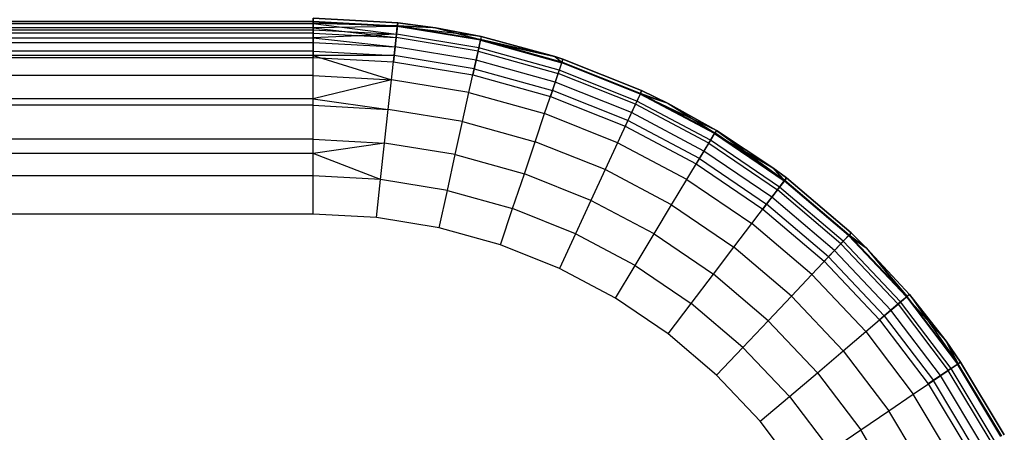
# Model space of a CAD drawing. Extents: x -263 to 235, y 0 to 1231.
# Tile 69 of 78: x 1 to 51, y 892 to 913. Entities that reach past the tile are written whole.
import ezdxf

# ---------------------------------------------------------------- set-up
doc = ezdxf.new("R2010")
doc.units = 0
doc.header["$LTSCALE"] = 25.4
doc.layers.get('0').update_dxf_attribs({"color": 13, "linetype": 'CONTINUOUS'})

# ---------------------------------------------------------------- blocks, each defined once
blk = doc.blocks.new('MONO-II-7705_STL_1')
at = {"color": 0}
for p, q in [((263.105, 943.454, 28.458), (293.105, 943.454, 28.458)), ((263.105, 943.454, 28.458), (293.105, 943.454, 28.458)), ((293.105, 943.415, 39.175), (263.105, 943.415, 39.175)), ((293.105, 943.415, 39.175), (263.105, 943.415, 39.175)), ((297.43, 943.372, 29.224), (293.105, 943.607, 29.224)), ((293.105, 943.607, 37.224), (297.43, 943.372, 37.224)), ((293.105, 943.415, 39.175), (293.105, 943.607, 37.224)), ((293.105, 943.607, 37.224), (297.43, 943.372, 37.224)), ((293.105, 943.415, 39.175), (293.105, 943.607, 37.224)), ((293.105, 943.607, 29.224), (293.105, 943.454, 28.458)), ((297.43, 943.372, 29.224), (293.105, 943.607, 29.224)), ((293.105, 943.607, 29.224), (293.105, 943.454, 28.458)), ((293.105, 943.454, 28.458), (293.105, 943.339, 28.224)), ((293.105, 943.454, 28.458), (293.105, 943.339, 28.224)), ((293.105, 943.454, 28.458), (297.413, 943.221, 28.458)), ((293.105, 943.454, 28.458), (297.413, 943.221, 28.458)), ((293.105, 943.117, 40.314), (293.105, 943.415, 39.175)), ((293.105, 943.415, 39.175), (297.409, 943.181, 39.175)), ((293.105, 943.415, 39.175), (297.409, 943.181, 39.175)), ((293.105, 943.117, 40.314), (293.105, 943.415, 39.175)), ((263.105, 943.339, 28.224), (293.105, 943.339, 28.224)), ((263.105, 943.339, 28.224), (293.105, 943.339, 28.224)), ((293.105, 943.117, 40.314), (263.105, 943.117, 40.314)), ((293.105, 943.117, 40.314), (263.105, 943.117, 40.314)), ((263.105, 943.021, 27.81), (293.105, 943.021, 27.81)), ((263.105, 943.021, 27.81), (293.105, 943.021, 27.81)), ((293.105, 943.339, 28.224), (293.105, 943.021, 27.81)), ((297.413, 943.221, 28.458), (293.105, 943.339, 28.224)), ((293.105, 943.339, 28.224), (293.105, 943.021, 27.81)), ((293.105, 943.339, 28.224), (297.367, 942.79, 27.81)), ((297.413, 943.221, 28.458), (293.105, 943.339, 28.224)), ((293.105, 943.339, 28.224), (297.367, 942.79, 27.81)), ((297.409, 943.181, 39.175), (293.105, 943.117, 40.314)), ((297.409, 943.181, 39.175), (293.105, 943.117, 40.314)), ((293.105, 942.845, 41.051), (293.105, 943.117, 40.314)), ((293.105, 943.117, 40.314), (297.348, 942.615, 41.051)), ((293.105, 943.117, 40.314), (297.348, 942.615, 41.051)), ((293.105, 942.845, 41.051), (293.105, 943.117, 40.314)), ((293.105, 943.021, 27.81), (293.105, 942.607, 27.492)), ((293.105, 943.021, 27.81), (293.105, 942.607, 27.492)), ((293.105, 943.021, 27.81), (297.367, 942.79, 27.81)), ((293.105, 943.021, 27.81), (297.367, 942.79, 27.81)), ((297.348, 942.615, 41.051), (297.409, 943.181, 39.175)), ((297.348, 942.615, 41.051), (297.409, 943.181, 39.175)), ((297.413, 943.221, 28.458), (297.367, 942.79, 27.81)), ((297.413, 943.221, 28.458), (297.367, 942.79, 27.81)), ((297.409, 943.181, 39.175), (297.43, 943.372, 37.224)), ((297.409, 943.181, 39.175), (297.43, 943.372, 37.224)), ((301.663, 942.484, 39.175), (297.409, 943.181, 39.175)), ((301.704, 942.672, 37.224), (297.409, 943.181, 39.175)), ((301.663, 942.484, 39.175), (297.409, 943.181, 39.175)), ((301.704, 942.672, 37.224), (297.409, 943.181, 39.175)), ((299.362, 943.114, 37.224), (297.409, 943.181, 39.175)), ((299.362, 943.114, 37.224), (297.409, 943.181, 39.175)), ((297.43, 943.372, 29.224), (297.413, 943.221, 28.458)), ((297.43, 943.372, 29.224), (297.413, 943.221, 28.458)), ((299.362, 943.114, 29.224), (297.413, 943.221, 28.458)), ((299.362, 943.114, 29.224), (297.413, 943.221, 28.458)), ((301.671, 942.523, 28.458), (297.413, 943.221, 28.458)), ((301.671, 942.523, 28.458), (297.413, 943.221, 28.458)), ((299.362, 943.114, 29.224), (297.43, 943.372, 29.224)), ((297.43, 943.372, 29.224), (297.43, 943.372, 37.224)), ((297.43, 943.372, 37.224), (299.362, 943.114, 37.224)), ((297.43, 943.372, 29.224), (297.43, 943.372, 37.224)), ((297.43, 943.372, 37.224), (299.362, 943.114, 37.224)), ((299.362, 943.114, 29.224), (297.43, 943.372, 29.224)), ((301.704, 942.672, 29.224), (299.362, 943.114, 29.224)), ((299.362, 943.114, 29.224), (299.362, 943.114, 37.224)), ((299.362, 943.114, 37.224), (301.704, 942.672, 37.224)), ((299.362, 943.114, 29.224), (299.362, 943.114, 37.224)), ((299.362, 943.114, 37.224), (301.704, 942.672, 37.224)), ((299.362, 943.114, 29.224), (301.671, 942.523, 28.458)), ((301.704, 942.672, 29.224), (299.362, 943.114, 29.224)), ((299.362, 943.114, 29.224), (301.671, 942.523, 28.458)), ((293.105, 942.845, 41.051), (263.105, 942.845, 41.051)), ((293.105, 942.845, 41.051), (263.105, 942.845, 41.051)), ((263.105, 942.607, 27.492), (293.105, 942.607, 27.492)), ((263.105, 942.607, 27.492), (293.105, 942.607, 27.492)), ((293.105, 941.921, 42.779), (293.105, 942.845, 41.051)), ((293.105, 942.845, 41.051), (297.348, 942.615, 41.051)), ((293.105, 942.845, 41.051), (297.348, 942.615, 41.051)), ((293.105, 941.921, 42.779), (293.105, 942.845, 41.051)), ((297.367, 942.79, 27.81), (293.105, 942.607, 27.492)), ((297.367, 942.79, 27.81), (293.105, 942.607, 27.492)), ((293.105, 942.607, 27.492), (293.105, 942.372, 27.376)), ((293.105, 942.607, 27.492), (293.105, 942.372, 27.376)), ((293.105, 942.607, 27.492), (297.296, 942.145, 27.376)), ((293.105, 942.607, 27.492), (297.296, 942.145, 27.376)), ((297.248, 941.697, 42.779), (297.348, 942.615, 41.051)), ((297.248, 941.697, 42.779), (297.348, 942.615, 41.051)), ((297.367, 942.79, 27.81), (297.296, 942.145, 27.376)), ((297.367, 942.79, 27.81), (297.296, 942.145, 27.376)), ((301.54, 941.928, 41.051), (297.348, 942.615, 41.051)), ((301.54, 941.928, 41.051), (297.348, 942.615, 41.051)), ((301.578, 942.099, 27.81), (297.367, 942.79, 27.81)), ((301.578, 942.099, 27.81), (297.367, 942.79, 27.81)), ((301.54, 941.928, 41.051), (301.663, 942.484, 39.175)), ((301.54, 941.928, 41.051), (301.663, 942.484, 39.175)), ((301.671, 942.523, 28.458), (301.578, 942.099, 27.81)), ((301.671, 942.523, 28.458), (301.578, 942.099, 27.81)), ((301.704, 942.672, 37.224), (301.663, 942.484, 39.175)), ((301.704, 942.672, 37.224), (301.663, 942.484, 39.175)), ((301.663, 942.484, 39.175), (305.466, 941.649, 37.224)), ((301.663, 942.484, 39.175), (305.466, 941.649, 37.224)), ((301.663, 942.484, 39.175), (305.816, 941.331, 39.175)), ((301.663, 942.484, 39.175), (305.816, 941.331, 39.175)), ((301.704, 942.672, 29.224), (301.671, 942.523, 28.458)), ((301.704, 942.672, 29.224), (301.671, 942.523, 28.458)), ((305.466, 941.649, 29.224), (301.671, 942.523, 28.458)), ((305.466, 941.649, 29.224), (301.671, 942.523, 28.458)), ((305.829, 941.369, 28.458), (301.671, 942.523, 28.458)), ((305.829, 941.369, 28.458), (301.671, 942.523, 28.458)), ((305.466, 941.649, 29.224), (301.704, 942.672, 29.224)), ((301.704, 942.672, 29.224), (301.704, 942.672, 37.224)), ((301.704, 942.672, 37.224), (305.466, 941.649, 37.224)), ((301.704, 942.672, 29.224), (301.704, 942.672, 37.224)), ((301.704, 942.672, 37.224), (305.466, 941.649, 37.224)), ((305.466, 941.649, 29.224), (301.704, 942.672, 29.224)), ((263.105, 942.372, 27.376), (293.105, 942.372, 27.376)), ((263.105, 942.372, 27.376), (293.105, 942.372, 27.376)), ((293.105, 941.921, 42.779), (263.105, 941.921, 42.779)), ((293.105, 941.921, 42.779), (263.105, 941.921, 42.779)), ((293.105, 942.372, 27.376), (293.105, 941.607, 27.224)), ((293.105, 942.372, 27.376), (297.296, 942.145, 27.376)), ((293.105, 942.372, 27.376), (293.105, 941.607, 27.224)), ((293.105, 942.372, 27.376), (297.296, 942.145, 27.376)), ((293.105, 941.697, 43.102), (293.105, 941.921, 42.779)), ((293.105, 941.921, 42.779), (297.248, 941.697, 42.779)), ((293.105, 941.921, 42.779), (297.248, 941.697, 42.779)), ((293.105, 941.697, 43.102), (293.105, 941.921, 42.779)), ((297.296, 942.145, 27.376), (297.214, 941.384, 27.224)), ((297.296, 942.145, 27.376), (297.214, 941.384, 27.224)), ((301.439, 941.466, 27.376), (297.296, 942.145, 27.376)), ((301.439, 941.466, 27.376), (297.296, 942.145, 27.376)), ((301.342, 941.026, 42.779), (301.54, 941.928, 41.051)), ((301.342, 941.026, 42.779), (301.54, 941.928, 41.051)), ((301.578, 942.099, 27.81), (301.439, 941.466, 27.376)), ((301.578, 942.099, 27.81), (301.439, 941.466, 27.376)), ((301.54, 941.928, 41.051), (305.634, 940.791, 41.051)), ((301.54, 941.928, 41.051), (305.634, 940.791, 41.051)), ((305.69, 940.958, 27.81), (301.578, 942.099, 27.81)), ((305.69, 940.958, 27.81), (301.578, 942.099, 27.81)), ((293.105, 941.697, 43.102), (263.105, 941.697, 43.102)), ((293.105, 941.697, 43.102), (263.105, 941.697, 43.102)), ((263.105, 941.607, 27.224), (293.105, 941.607, 27.224)), ((263.105, 941.607, 27.224), (293.105, 941.607, 27.224)), ((293.105, 940.678, 44.295), (293.105, 941.697, 43.102)), ((297.248, 941.697, 42.779), (293.105, 941.697, 43.102)), ((293.105, 941.697, 43.102), (297.113, 940.46, 44.295)), ((293.105, 941.697, 43.102), (297.113, 940.46, 44.295)), ((293.105, 940.678, 44.295), (293.105, 941.697, 43.102)), ((297.248, 941.697, 42.779), (293.105, 941.697, 43.102)), ((293.105, 941.607, 27.224), (297.214, 941.384, 27.224)), ((293.105, 941.607, 27.224), (297.214, 941.384, 27.224)), ((297.113, 940.46, 44.295), (297.248, 941.697, 42.779)), ((297.113, 940.46, 44.295), (297.248, 941.697, 42.779)), ((297.214, 941.384, 27.224), (301.274, 940.718, 27.224)), ((297.214, 941.384, 27.224), (301.274, 940.718, 27.224)), ((301.342, 941.026, 42.779), (297.248, 941.697, 42.779)), ((301.342, 941.026, 42.779), (297.248, 941.697, 42.779)), ((301.439, 941.466, 27.376), (301.274, 940.718, 27.224)), ((301.439, 941.466, 27.376), (301.274, 940.718, 27.224)), ((305.483, 940.343, 27.376), (301.439, 941.466, 27.376)), ((305.483, 940.343, 27.376), (301.439, 941.466, 27.376)), ((305.877, 941.513, 29.224), (305.466, 941.649, 29.224)), ((305.466, 941.649, 29.224), (305.466, 941.649, 37.224)), ((305.466, 941.649, 37.224), (305.877, 941.513, 37.224)), ((305.466, 941.649, 29.224), (305.466, 941.649, 37.224)), ((305.466, 941.649, 37.224), (305.877, 941.513, 37.224)), ((305.466, 941.649, 37.224), (305.816, 941.331, 39.175)), ((305.466, 941.649, 37.224), (305.816, 941.331, 39.175)), ((305.466, 941.649, 29.224), (305.829, 941.369, 28.458)), ((305.877, 941.513, 29.224), (305.466, 941.649, 29.224)), ((305.466, 941.649, 29.224), (305.829, 941.369, 28.458)), ((305.829, 941.369, 28.458), (305.69, 940.958, 27.81)), ((305.829, 941.369, 28.458), (305.69, 940.958, 27.81)), ((305.816, 941.331, 39.175), (305.877, 941.513, 37.224)), ((305.816, 941.331, 39.175), (305.877, 941.513, 37.224)), ((305.877, 941.513, 29.224), (305.829, 941.369, 28.458)), ((305.877, 941.513, 29.224), (305.829, 941.369, 28.458)), ((309.837, 939.772, 28.458), (305.829, 941.369, 28.458)), ((309.837, 939.772, 28.458), (305.829, 941.369, 28.458)), ((309.901, 939.91, 29.224), (305.877, 941.513, 29.224)), ((305.877, 941.513, 29.224), (305.877, 941.513, 37.224)), ((305.877, 941.513, 37.224), (309.901, 939.91, 37.224)), ((305.877, 941.513, 29.224), (305.877, 941.513, 37.224)), ((305.877, 941.513, 37.224), (309.901, 939.91, 37.224)), ((309.901, 939.91, 29.224), (305.877, 941.513, 29.224)), ((301.074, 939.811, 44.295), (301.342, 941.026, 42.779)), ((301.074, 939.811, 44.295), (301.342, 941.026, 42.779)), ((301.342, 941.026, 42.779), (305.339, 939.916, 42.779)), ((301.342, 941.026, 42.779), (305.339, 939.916, 42.779)), ((305.69, 940.958, 27.81), (305.483, 940.343, 27.376)), ((305.69, 940.958, 27.81), (305.483, 940.343, 27.376)), ((305.634, 940.791, 41.051), (305.816, 941.331, 39.175)), ((305.634, 940.791, 41.051), (305.816, 941.331, 39.175)), ((309.655, 939.378, 27.81), (305.69, 940.958, 27.81)), ((309.655, 939.378, 27.81), (305.69, 940.958, 27.81)), ((309.82, 939.735, 39.175), (305.816, 941.331, 39.175)), ((309.82, 939.735, 39.175), (305.816, 941.331, 39.175)), ((293.105, 940.678, 44.295), (263.105, 940.678, 44.295)), ((293.105, 940.678, 44.295), (263.105, 940.678, 44.295)), ((293.105, 939.485, 45.314), (293.105, 940.678, 44.295)), ((293.105, 940.678, 44.295), (297.113, 940.46, 44.295)), ((293.105, 940.678, 44.295), (297.113, 940.46, 44.295)), ((293.105, 939.485, 45.314), (293.105, 940.678, 44.295)), ((297.113, 940.46, 44.295), (293.105, 939.485, 45.314)), ((297.113, 940.46, 44.295), (293.105, 939.485, 45.314)), ((296.949, 938.954, 45.538), (297.113, 940.46, 44.295)), ((296.949, 938.954, 45.538), (297.113, 940.46, 44.295)), ((301.074, 939.811, 44.295), (297.113, 940.46, 44.295)), ((301.074, 939.811, 44.295), (297.113, 940.46, 44.295)), ((301.274, 940.718, 27.224), (305.239, 939.617, 27.224)), ((301.274, 940.718, 27.224), (305.239, 939.617, 27.224)), ((305.339, 939.916, 42.779), (305.634, 940.791, 41.051)), ((305.339, 939.916, 42.779), (305.634, 940.791, 41.051)), ((309.581, 939.219, 41.051), (305.634, 940.791, 41.051)), ((309.581, 939.219, 41.051), (305.634, 940.791, 41.051)), ((304.942, 938.737, 44.295), (305.339, 939.916, 42.779)), ((304.942, 938.737, 44.295), (305.339, 939.916, 42.779)), ((305.483, 940.343, 27.376), (305.239, 939.617, 27.224)), ((305.483, 940.343, 27.376), (305.239, 939.617, 27.224)), ((309.193, 938.38, 42.779), (305.339, 939.916, 42.779)), ((309.193, 938.38, 42.779), (305.339, 939.916, 42.779)), ((309.382, 938.789, 27.376), (305.483, 940.343, 27.376)), ((309.382, 938.789, 27.376), (305.483, 940.343, 27.376)), ((309.82, 939.735, 39.175), (309.901, 939.91, 37.224)), ((309.82, 939.735, 39.175), (309.901, 939.91, 37.224)), ((309.901, 939.91, 29.224), (309.837, 939.772, 28.458)), ((309.901, 939.91, 29.224), (309.837, 939.772, 28.458)), ((311.265, 939.247, 29.224), (309.901, 939.91, 29.224)), ((309.901, 939.91, 29.224), (309.901, 939.91, 37.224)), ((309.901, 939.91, 37.224), (311.265, 939.247, 37.224)), ((309.901, 939.91, 29.224), (309.901, 939.91, 37.224)), ((309.901, 939.91, 37.224), (311.265, 939.247, 37.224)), ((311.265, 939.247, 29.224), (309.901, 939.91, 29.224)), ((293.105, 939.485, 45.314), (263.105, 939.485, 45.314)), ((293.105, 939.485, 45.314), (263.105, 939.485, 45.314)), ((293.105, 939.162, 45.538), (293.105, 939.485, 45.314)), ((293.105, 939.485, 45.314), (296.949, 938.954, 45.538)), ((293.105, 939.485, 45.314), (296.949, 938.954, 45.538)), ((293.105, 939.162, 45.538), (293.105, 939.485, 45.314)), ((300.749, 938.331, 45.538), (301.074, 939.811, 44.295)), ((300.749, 938.331, 45.538), (301.074, 939.811, 44.295)), ((301.074, 939.811, 44.295), (304.942, 938.737, 44.295)), ((301.074, 939.811, 44.295), (304.942, 938.737, 44.295)), ((305.239, 939.617, 27.224), (309.061, 938.095, 27.224)), ((305.239, 939.617, 27.224), (309.061, 938.095, 27.224)), ((309.655, 939.378, 27.81), (309.382, 938.789, 27.376)), ((309.655, 939.378, 27.81), (309.382, 938.789, 27.376)), ((309.82, 939.735, 39.175), (309.581, 939.219, 41.051)), ((309.82, 939.735, 39.175), (309.581, 939.219, 41.051)), ((309.837, 939.772, 28.458), (309.655, 939.378, 27.81)), ((309.837, 939.772, 28.458), (309.655, 939.378, 27.81)), ((313.425, 937.379, 27.81), (309.655, 939.378, 27.81)), ((313.425, 937.379, 27.81), (309.655, 939.378, 27.81)), ((313.628, 937.716, 39.175), (309.82, 939.735, 39.175)), ((313.727, 937.881, 37.224), (309.82, 939.735, 39.175)), ((313.628, 937.716, 39.175), (309.82, 939.735, 39.175)), ((313.727, 937.881, 37.224), (309.82, 939.735, 39.175)), ((311.265, 939.247, 37.224), (309.82, 939.735, 39.175)), ((311.265, 939.247, 37.224), (309.82, 939.735, 39.175)), ((311.265, 939.247, 29.224), (309.837, 939.772, 28.458)), ((311.265, 939.247, 29.224), (309.837, 939.772, 28.458)), ((313.649, 937.751, 28.458), (309.837, 939.772, 28.458)), ((313.649, 937.751, 28.458), (309.837, 939.772, 28.458)), ((293.105, 939.162, 45.538), (263.105, 939.162, 45.538)), ((293.105, 939.162, 45.538), (263.105, 939.162, 45.538)), ((293.105, 937.434, 46.463), (293.105, 939.162, 45.538)), ((293.105, 939.162, 45.538), (296.949, 938.954, 45.538)), ((293.105, 939.162, 45.538), (296.949, 938.954, 45.538)), ((293.105, 937.434, 46.463), (293.105, 939.162, 45.538)), ((296.762, 937.235, 46.463), (296.949, 938.954, 45.538)), ((296.762, 937.235, 46.463), (296.949, 938.954, 45.538)), ((300.749, 938.331, 45.538), (296.949, 938.954, 45.538)), ((300.749, 938.331, 45.538), (296.949, 938.954, 45.538)), ((309.581, 939.219, 41.051), (309.193, 938.38, 42.779)), ((309.581, 939.219, 41.051), (309.193, 938.38, 42.779)), ((313.335, 937.229, 41.051), (309.581, 939.219, 41.051)), ((313.335, 937.229, 41.051), (309.581, 939.219, 41.051)), ((313.727, 937.881, 29.224), (311.265, 939.247, 29.224)), ((311.265, 939.247, 29.224), (311.265, 939.247, 37.224)), ((311.265, 939.247, 37.224), (313.727, 937.881, 37.224)), ((311.265, 939.247, 29.224), (311.265, 939.247, 37.224)), ((311.265, 939.247, 37.224), (313.727, 937.881, 37.224)), ((311.265, 939.247, 29.224), (313.649, 937.751, 28.458)), ((311.265, 939.247, 29.224), (313.649, 937.751, 28.458)), ((313.727, 937.881, 29.224), (311.265, 939.247, 29.224)), ((304.458, 937.301, 45.538), (304.942, 938.737, 44.295)), ((304.458, 937.301, 45.538), (304.942, 938.737, 44.295)), ((308.671, 937.251, 44.295), (304.942, 938.737, 44.295)), ((308.671, 937.251, 44.295), (304.942, 938.737, 44.295)), ((309.193, 938.38, 42.779), (308.671, 937.251, 44.295)), ((309.193, 938.38, 42.779), (308.671, 937.251, 44.295)), ((309.382, 938.789, 27.376), (309.061, 938.095, 27.224)), ((309.382, 938.789, 27.376), (309.061, 938.095, 27.224)), ((312.858, 936.437, 42.779), (309.193, 938.38, 42.779)), ((312.858, 936.437, 42.779), (309.193, 938.38, 42.779)), ((313.091, 936.823, 27.376), (309.382, 938.789, 27.376)), ((313.091, 936.823, 27.376), (309.382, 938.789, 27.376)), ((300.377, 936.643, 46.463), (300.749, 938.331, 45.538)), ((300.377, 936.643, 46.463), (300.749, 938.331, 45.538)), ((300.749, 938.331, 45.538), (304.458, 937.301, 45.538)), ((300.749, 938.331, 45.538), (304.458, 937.301, 45.538)), ((309.061, 938.095, 27.224), (312.696, 936.167, 27.224)), ((309.061, 938.095, 27.224), (312.696, 936.167, 27.224)), ((313.727, 937.881, 37.224), (313.628, 937.716, 39.175)), ((313.727, 937.881, 37.224), (313.628, 937.716, 39.175)), ((313.727, 937.881, 29.224), (313.649, 937.751, 28.458)), ((313.727, 937.881, 29.224), (313.649, 937.751, 28.458)), ((316.617, 935.967, 29.224), (313.727, 937.881, 29.224)), ((313.727, 937.881, 29.224), (313.727, 937.881, 37.224)), ((313.727, 937.881, 37.224), (316.617, 935.967, 37.224)), ((313.727, 937.881, 29.224), (313.727, 937.881, 37.224)), ((313.727, 937.881, 37.224), (316.617, 935.967, 37.224)), ((313.727, 937.881, 29.224), (317.22, 935.329, 28.458)), ((313.727, 937.881, 29.224), (317.22, 935.329, 28.458)), ((316.617, 935.967, 29.224), (313.727, 937.881, 29.224)), ((293.105, 937.434, 46.463), (263.105, 937.434, 46.463)), ((293.105, 937.434, 46.463), (263.105, 937.434, 46.463)), ((293.105, 936.697, 46.734), (293.105, 937.434, 46.463)), ((293.105, 937.434, 46.463), (296.762, 937.235, 46.463)), ((293.105, 937.434, 46.463), (296.762, 937.235, 46.463)), ((293.105, 936.697, 46.734), (293.105, 937.434, 46.463)), ((313.425, 937.379, 27.81), (313.091, 936.823, 27.376)), ((313.425, 937.379, 27.81), (313.091, 936.823, 27.376)), ((313.335, 937.229, 41.051), (313.628, 937.716, 39.175)), ((313.335, 937.229, 41.051), (313.628, 937.716, 39.175)), ((313.649, 937.751, 28.458), (313.425, 937.379, 27.81)), ((313.649, 937.751, 28.458), (313.425, 937.379, 27.81)), ((316.958, 934.984, 27.81), (313.425, 937.379, 27.81)), ((316.958, 934.984, 27.81), (313.425, 937.379, 27.81)), ((313.628, 937.716, 39.175), (316.617, 935.967, 37.224)), ((313.628, 937.716, 39.175), (316.617, 935.967, 37.224)), ((313.628, 937.716, 39.175), (317.196, 935.297, 39.175)), ((313.628, 937.716, 39.175), (317.196, 935.297, 39.175)), ((317.22, 935.329, 28.458), (313.649, 937.751, 28.458)), ((317.22, 935.329, 28.458), (313.649, 937.751, 28.458)), ((296.762, 937.235, 46.463), (293.105, 936.697, 46.734)), ((296.762, 937.235, 46.463), (293.105, 936.697, 46.734)), ((296.56, 935.37, 47.032), (296.762, 937.235, 46.463)), ((296.56, 935.37, 47.032), (296.762, 937.235, 46.463)), ((300.377, 936.643, 46.463), (296.762, 937.235, 46.463)), ((300.377, 936.643, 46.463), (296.762, 937.235, 46.463)), ((303.906, 935.663, 46.463), (304.458, 937.301, 45.538)), ((303.906, 935.663, 46.463), (304.458, 937.301, 45.538)), ((308.035, 935.876, 45.538), (304.458, 937.301, 45.538)), ((308.035, 935.876, 45.538), (304.458, 937.301, 45.538)), ((308.671, 937.251, 44.295), (308.035, 935.876, 45.538)), ((308.671, 937.251, 44.295), (308.035, 935.876, 45.538)), ((312.217, 935.371, 44.295), (308.671, 937.251, 44.295)), ((312.217, 935.371, 44.295), (308.671, 937.251, 44.295)), ((312.858, 936.437, 42.779), (313.335, 937.229, 41.051)), ((312.858, 936.437, 42.779), (313.335, 937.229, 41.051)), ((313.335, 937.229, 41.051), (316.851, 934.844, 41.051)), ((313.335, 937.229, 41.051), (316.851, 934.844, 41.051)), ((293.105, 936.697, 46.734), (263.105, 936.697, 46.734)), ((293.105, 936.697, 46.734), (263.105, 936.697, 46.734)), ((293.105, 935.558, 47.032), (293.105, 936.697, 46.734)), ((296.56, 935.37, 47.032), (293.105, 936.697, 46.734)), ((293.105, 935.558, 47.032), (293.105, 936.697, 46.734)), ((296.56, 935.37, 47.032), (293.105, 936.697, 46.734)), ((299.974, 934.811, 47.032), (300.377, 936.643, 46.463)), ((299.974, 934.811, 47.032), (300.377, 936.643, 46.463)), ((300.377, 936.643, 46.463), (303.906, 935.663, 46.463)), ((300.377, 936.643, 46.463), (303.906, 935.663, 46.463)), ((312.217, 935.371, 44.295), (312.858, 936.437, 42.779)), ((312.217, 935.371, 44.295), (312.858, 936.437, 42.779)), ((313.091, 936.823, 27.376), (312.696, 936.167, 27.224)), ((313.091, 936.823, 27.376), (312.696, 936.167, 27.224)), ((312.858, 936.437, 42.779), (316.292, 934.109, 42.779)), ((312.858, 936.437, 42.779), (316.292, 934.109, 42.779)), ((316.565, 934.468, 27.376), (313.091, 936.823, 27.376)), ((316.565, 934.468, 27.376), (313.091, 936.823, 27.376)), ((308.035, 935.876, 45.538), (307.309, 934.307, 46.463)), ((308.035, 935.876, 45.538), (307.309, 934.307, 46.463)), ((311.436, 934.073, 45.538), (308.035, 935.876, 45.538)), ((311.436, 934.073, 45.538), (308.035, 935.876, 45.538)), ((312.696, 936.167, 27.224), (316.102, 933.858, 27.224)), ((312.696, 936.167, 27.224), (316.102, 933.858, 27.224)), ((317.312, 935.45, 29.224), (316.617, 935.967, 29.224)), ((316.617, 935.967, 29.224), (316.617, 935.967, 37.224)), ((316.617, 935.967, 37.224), (317.312, 935.45, 37.224)), ((316.617, 935.967, 29.224), (316.617, 935.967, 37.224)), ((316.617, 935.967, 37.224), (317.312, 935.45, 37.224)), ((316.617, 935.967, 37.224), (317.196, 935.297, 39.175)), ((316.617, 935.967, 37.224), (317.196, 935.297, 39.175)), ((316.617, 935.967, 29.224), (317.22, 935.329, 28.458)), ((317.312, 935.45, 29.224), (316.617, 935.967, 29.224)), ((316.617, 935.967, 29.224), (317.22, 935.329, 28.458)), ((293.105, 935.558, 47.032), (263.105, 935.558, 47.032)), ((293.105, 935.558, 47.032), (263.105, 935.558, 47.032)), ((293.105, 933.607, 47.224), (293.105, 935.558, 47.032)), ((296.56, 935.37, 47.032), (293.105, 935.558, 47.032)), ((293.105, 933.607, 47.224), (293.105, 935.558, 47.032)), ((296.56, 935.37, 47.032), (293.105, 935.558, 47.032)), ((296.349, 933.431, 47.224), (296.56, 935.37, 47.032)), ((296.349, 933.431, 47.224), (296.56, 935.37, 47.032)), ((299.974, 934.811, 47.032), (296.56, 935.37, 47.032)), ((299.974, 934.811, 47.032), (296.56, 935.37, 47.032)), ((303.307, 933.885, 47.032), (303.906, 935.663, 46.463)), ((303.307, 933.885, 47.032), (303.906, 935.663, 46.463)), ((307.309, 934.307, 46.463), (303.906, 935.663, 46.463)), ((307.309, 934.307, 46.463), (303.906, 935.663, 46.463)), ((311.436, 934.073, 45.538), (312.217, 935.371, 44.295)), ((311.436, 934.073, 45.538), (312.217, 935.371, 44.295)), ((312.217, 935.371, 44.295), (315.54, 933.119, 44.295)), ((312.217, 935.371, 44.295), (315.54, 933.119, 44.295)), ((317.22, 935.329, 28.458), (316.958, 934.984, 27.81)), ((317.22, 935.329, 28.458), (316.958, 934.984, 27.81)), ((317.196, 935.297, 39.175), (317.312, 935.45, 37.224)), ((317.196, 935.297, 39.175), (317.312, 935.45, 37.224)), ((317.312, 935.45, 29.224), (317.22, 935.329, 28.458)), ((317.312, 935.45, 29.224), (317.22, 935.329, 28.458)), ((320.508, 932.536, 28.458), (317.22, 935.329, 28.458)), ((320.508, 932.536, 28.458), (317.22, 935.329, 28.458)), ((320.613, 932.646, 29.224), (317.312, 935.45, 29.224)), ((317.312, 935.45, 29.224), (317.312, 935.45, 37.224)), ((317.312, 935.45, 37.224), (320.613, 932.646, 37.224)), ((317.312, 935.45, 29.224), (317.312, 935.45, 37.224)), ((317.312, 935.45, 37.224), (320.613, 932.646, 37.224)), ((320.613, 932.646, 29.224), (317.312, 935.45, 29.224)), ((316.292, 934.109, 42.779), (316.851, 934.844, 41.051)), ((316.292, 934.109, 42.779), (316.851, 934.844, 41.051)), ((316.958, 934.984, 27.81), (316.565, 934.468, 27.376)), ((316.958, 934.984, 27.81), (316.565, 934.468, 27.376)), ((316.851, 934.844, 41.051), (317.196, 935.297, 39.175)), ((316.851, 934.844, 41.051), (317.196, 935.297, 39.175)), ((320.09, 932.094, 41.051), (316.851, 934.844, 41.051)), ((320.09, 932.094, 41.051), (316.851, 934.844, 41.051)), ((320.21, 932.221, 27.81), (316.958, 934.984, 27.81)), ((320.21, 932.221, 27.81), (316.958, 934.984, 27.81)), ((320.481, 932.507, 39.175), (317.196, 935.297, 39.175)), ((320.481, 932.507, 39.175), (317.196, 935.297, 39.175)), ((299.554, 932.905, 47.224), (299.974, 934.811, 47.032)), ((299.554, 932.905, 47.224), (299.974, 934.811, 47.032)), ((299.974, 934.811, 47.032), (303.307, 933.885, 47.032)), ((299.974, 934.811, 47.032), (303.307, 933.885, 47.032)), ((316.565, 934.468, 27.376), (316.102, 933.858, 27.224)), ((316.565, 934.468, 27.376), (316.102, 933.858, 27.224)), ((319.764, 931.75, 27.376), (316.565, 934.468, 27.376)), ((319.764, 931.75, 27.376), (316.565, 934.468, 27.376)), ((302.684, 932.036, 47.224), (303.307, 933.885, 47.032)), ((302.684, 932.036, 47.224), (303.307, 933.885, 47.032)), ((306.521, 932.605, 47.032), (303.307, 933.885, 47.032)), ((306.521, 932.605, 47.032), (303.307, 933.885, 47.032)), ((307.309, 934.307, 46.463), (306.521, 932.605, 47.032)), ((307.309, 934.307, 46.463), (306.521, 932.605, 47.032)), ((310.545, 932.591, 46.463), (307.309, 934.307, 46.463)), ((310.545, 932.591, 46.463), (307.309, 934.307, 46.463)), ((310.545, 932.591, 46.463), (311.436, 934.073, 45.538)), ((310.545, 932.591, 46.463), (311.436, 934.073, 45.538)), ((311.436, 934.073, 45.538), (314.622, 931.912, 45.538)), ((311.436, 934.073, 45.538), (314.622, 931.912, 45.538)), ((315.54, 933.119, 44.295), (316.292, 934.109, 42.779)), ((315.54, 933.119, 44.295), (316.292, 934.109, 42.779)), ((316.102, 933.858, 27.224), (319.238, 931.195, 27.224)), ((316.102, 933.858, 27.224), (319.238, 931.195, 27.224)), ((319.454, 931.423, 42.779), (316.292, 934.109, 42.779)), ((319.454, 931.423, 42.779), (316.292, 934.109, 42.779)), ((293.105, 933.607, 47.224), (263.105, 933.607, 47.224)), ((293.105, 933.607, 47.224), (263.105, 933.607, 47.224)), ((296.349, 933.431, 47.224), (293.105, 933.607, 47.224)), ((296.349, 933.431, 47.224), (293.105, 933.607, 47.224)), ((299.554, 932.905, 47.224), (296.349, 933.431, 47.224)), ((299.554, 932.905, 47.224), (296.349, 933.431, 47.224)), ((302.684, 932.036, 47.224), (299.554, 932.905, 47.224)), ((302.684, 932.036, 47.224), (299.554, 932.905, 47.224)), ((314.622, 931.912, 45.538), (315.54, 933.119, 44.295)), ((314.622, 931.912, 45.538), (315.54, 933.119, 44.295)), ((318.599, 930.52, 44.295), (315.54, 933.119, 44.295)), ((318.599, 930.52, 44.295), (315.54, 933.119, 44.295)), ((306.521, 932.605, 47.032), (305.702, 930.834, 47.224)), ((306.521, 932.605, 47.032), (305.702, 930.834, 47.224)), ((309.578, 930.984, 47.032), (306.521, 932.605, 47.032)), ((309.578, 930.984, 47.032), (306.521, 932.605, 47.032)), ((309.578, 930.984, 47.032), (310.545, 932.591, 46.463)), ((309.578, 930.984, 47.032), (310.545, 932.591, 46.463)), ((310.545, 932.591, 46.463), (313.576, 930.536, 46.463)), ((310.545, 932.591, 46.463), (313.576, 930.536, 46.463)), ((320.09, 932.094, 41.051), (320.481, 932.507, 39.175)), ((320.09, 932.094, 41.051), (320.481, 932.507, 39.175)), ((320.508, 932.536, 28.458), (320.21, 932.221, 27.81)), ((320.508, 932.536, 28.458), (320.21, 932.221, 27.81)), ((320.613, 932.646, 37.224), (320.481, 932.507, 39.175)), ((320.613, 932.646, 37.224), (320.481, 932.507, 39.175)), ((320.481, 932.507, 39.175), (321.389, 931.891, 37.224)), ((320.481, 932.507, 39.175), (321.389, 931.891, 37.224)), ((320.481, 932.507, 39.175), (323.445, 929.378, 39.175)), ((320.481, 932.507, 39.175), (323.445, 929.378, 39.175)), ((320.613, 932.646, 29.224), (320.508, 932.536, 28.458)), ((320.613, 932.646, 29.224), (320.508, 932.536, 28.458)), ((321.389, 931.891, 29.224), (320.508, 932.536, 28.458)), ((321.389, 931.891, 29.224), (320.508, 932.536, 28.458)), ((323.476, 929.404, 28.458), (320.508, 932.536, 28.458)), ((323.476, 929.404, 28.458), (320.508, 932.536, 28.458)), ((321.389, 931.891, 29.224), (320.613, 932.646, 29.224)), ((320.613, 932.646, 29.224), (320.613, 932.646, 37.224)), ((320.613, 932.646, 37.224), (321.389, 931.891, 37.224)), ((320.613, 932.646, 29.224), (320.613, 932.646, 37.224)), ((320.613, 932.646, 37.224), (321.389, 931.891, 37.224)), ((321.389, 931.891, 29.224), (320.613, 932.646, 29.224)), ((305.702, 930.834, 47.224), (302.684, 932.036, 47.224)), ((305.702, 930.834, 47.224), (302.684, 932.036, 47.224)), ((313.576, 930.536, 46.463), (314.622, 931.912, 45.538)), ((313.576, 930.536, 46.463), (314.622, 931.912, 45.538)), ((317.557, 929.42, 45.538), (314.622, 931.912, 45.538)), ((317.557, 929.42, 45.538), (314.622, 931.912, 45.538)), ((319.454, 931.423, 42.779), (320.09, 932.094, 41.051)), ((319.454, 931.423, 42.779), (320.09, 932.094, 41.051)), ((320.21, 932.221, 27.81), (319.764, 931.75, 27.376)), ((320.21, 932.221, 27.81), (319.764, 931.75, 27.376)), ((320.09, 932.094, 41.051), (323.011, 929.009, 41.051)), ((320.09, 932.094, 41.051), (323.011, 929.009, 41.051)), ((323.145, 929.123, 27.81), (320.21, 932.221, 27.81)), ((323.145, 929.123, 27.81), (320.21, 932.221, 27.81)), ((323.592, 929.502, 29.224), (321.389, 931.891, 29.224)), ((321.389, 931.891, 29.224), (321.389, 931.891, 37.224)), ((321.389, 931.891, 37.224), (323.592, 929.502, 37.224)), ((321.389, 931.891, 29.224), (321.389, 931.891, 37.224)), ((321.389, 931.891, 37.224), (323.592, 929.502, 37.224)), ((321.389, 931.891, 37.224), (323.445, 929.378, 39.175)), ((321.389, 931.891, 37.224), (323.445, 929.378, 39.175)), ((321.389, 931.891, 29.224), (323.476, 929.404, 28.458)), ((321.389, 931.891, 29.224), (323.476, 929.404, 28.458)), ((323.592, 929.502, 29.224), (321.389, 931.891, 29.224)), ((318.599, 930.52, 44.295), (319.454, 931.423, 42.779)), ((318.599, 930.52, 44.295), (319.454, 931.423, 42.779)), ((319.764, 931.75, 27.376), (319.238, 931.195, 27.224)), ((319.764, 931.75, 27.376), (319.238, 931.195, 27.224)), ((319.454, 931.423, 42.779), (322.307, 928.411, 42.779)), ((319.454, 931.423, 42.779), (322.307, 928.411, 42.779)), ((322.651, 928.703, 27.376), (319.764, 931.75, 27.376)), ((322.651, 928.703, 27.376), (319.764, 931.75, 27.376)), ((308.572, 929.312, 47.224), (305.702, 930.834, 47.224)), ((308.572, 929.312, 47.224), (305.702, 930.834, 47.224)), ((308.572, 929.312, 47.224), (309.578, 930.984, 47.032)), ((308.572, 929.312, 47.224), (309.578, 930.984, 47.032)), ((309.578, 930.984, 47.032), (312.441, 929.043, 47.032)), ((309.578, 930.984, 47.032), (312.441, 929.043, 47.032)), ((319.238, 931.195, 27.224), (322.067, 928.207, 27.224)), ((319.238, 931.195, 27.224), (322.067, 928.207, 27.224)), ((312.441, 929.043, 47.032), (313.576, 930.536, 46.463)), ((312.441, 929.043, 47.032), (313.576, 930.536, 46.463)), ((316.368, 928.165, 46.463), (313.576, 930.536, 46.463)), ((316.368, 928.165, 46.463), (313.576, 930.536, 46.463)), ((317.557, 929.42, 45.538), (318.599, 930.52, 44.295)), ((317.557, 929.42, 45.538), (318.599, 930.52, 44.295)), ((318.599, 930.52, 44.295), (321.359, 927.606, 44.295)), ((318.599, 930.52, 44.295), (321.359, 927.606, 44.295)), ((311.26, 927.49, 47.224), (308.572, 929.312, 47.224)), ((311.26, 927.49, 47.224), (308.572, 929.312, 47.224)), ((316.368, 928.165, 46.463), (317.557, 929.42, 45.538)), ((316.368, 928.165, 46.463), (317.557, 929.42, 45.538)), ((317.557, 929.42, 45.538), (320.204, 926.625, 45.538)), ((317.557, 929.42, 45.538), (320.204, 926.625, 45.538)), ((323.011, 929.009, 41.051), (323.445, 929.378, 39.175)), ((323.011, 929.009, 41.051), (323.445, 929.378, 39.175)), ((323.476, 929.404, 28.458), (323.145, 929.123, 27.81)), ((323.476, 929.404, 28.458), (323.145, 929.123, 27.81)), ((323.592, 929.502, 37.224), (323.445, 929.378, 39.175)), ((323.592, 929.502, 37.224), (323.445, 929.378, 39.175)), ((323.445, 929.378, 39.175), (325.466, 927.118, 37.224)), ((323.445, 929.378, 39.175), (325.466, 927.118, 37.224)), ((323.445, 929.378, 39.175), (326.054, 925.946, 39.175)), ((323.445, 929.378, 39.175), (326.054, 925.946, 39.175)), ((323.592, 929.502, 29.224), (323.476, 929.404, 28.458)), ((323.592, 929.502, 29.224), (323.476, 929.404, 28.458)), ((326.087, 925.969, 28.458), (323.476, 929.404, 28.458)), ((326.087, 925.969, 28.458), (323.476, 929.404, 28.458)), ((325.466, 927.118, 29.224), (323.592, 929.502, 29.224)), ((323.592, 929.502, 29.224), (323.592, 929.502, 37.224)), ((323.592, 929.502, 37.224), (325.466, 927.118, 37.224)), ((323.592, 929.502, 29.224), (323.592, 929.502, 37.224)), ((323.592, 929.502, 37.224), (325.466, 927.118, 37.224)), ((323.592, 929.502, 29.224), (326.087, 925.969, 28.458)), ((323.592, 929.502, 29.224), (326.087, 925.969, 28.458)), ((325.466, 927.118, 29.224), (323.592, 929.502, 29.224)), ((311.26, 927.49, 47.224), (312.441, 929.043, 47.032)), ((311.26, 927.49, 47.224), (312.441, 929.043, 47.032)), ((315.078, 926.803, 47.032), (312.441, 929.043, 47.032)), ((315.078, 926.803, 47.032), (312.441, 929.043, 47.032)), ((322.307, 928.411, 42.779), (323.011, 929.009, 41.051)), ((322.307, 928.411, 42.779), (323.011, 929.009, 41.051)), ((323.145, 929.123, 27.81), (322.651, 928.703, 27.376)), ((323.145, 929.123, 27.81), (322.651, 928.703, 27.376)), ((323.011, 929.009, 41.051), (325.583, 925.627, 41.051)), ((323.011, 929.009, 41.051), (325.583, 925.627, 41.051)), ((325.728, 925.725, 27.81), (323.145, 929.123, 27.81)), ((325.728, 925.725, 27.81), (323.145, 929.123, 27.81)), ((321.359, 927.606, 44.295), (322.307, 928.411, 42.779)), ((321.359, 927.606, 44.295), (322.307, 928.411, 42.779)), ((322.651, 928.703, 27.376), (322.067, 928.207, 27.224)), ((322.651, 928.703, 27.376), (322.067, 928.207, 27.224)), ((322.307, 928.411, 42.779), (324.818, 925.108, 42.779)), ((322.307, 928.411, 42.779), (324.818, 925.108, 42.779)), ((325.191, 925.361, 27.376), (322.651, 928.703, 27.376)), ((325.191, 925.361, 27.376), (322.651, 928.703, 27.376)), ((315.078, 926.803, 47.032), (316.368, 928.165, 46.463)), ((315.078, 926.803, 47.032), (316.368, 928.165, 46.463)), ((316.368, 928.165, 46.463), (318.887, 925.506, 46.463)), ((316.368, 928.165, 46.463), (318.887, 925.506, 46.463)), ((322.067, 928.207, 27.224), (324.557, 924.932, 27.224)), ((322.067, 928.207, 27.224), (324.557, 924.932, 27.224)), ((313.736, 925.387, 47.224), (311.26, 927.49, 47.224)), ((313.736, 925.387, 47.224), (311.26, 927.49, 47.224)), ((320.204, 926.625, 45.538), (321.359, 927.606, 44.295)), ((320.204, 926.625, 45.538), (321.359, 927.606, 44.295)), ((321.359, 927.606, 44.295), (323.788, 924.411, 44.295)), ((321.359, 927.606, 44.295), (323.788, 924.411, 44.295)), ((313.736, 925.387, 47.224), (315.078, 926.803, 47.032)), ((313.736, 925.387, 47.224), (315.078, 926.803, 47.032)), ((315.078, 926.803, 47.032), (317.457, 924.291, 47.032)), ((315.078, 926.803, 47.032), (317.457, 924.291, 47.032)), ((326.213, 926.054, 29.224), (325.466, 927.118, 29.224)), ((325.466, 927.118, 29.224), (325.466, 927.118, 37.224)), ((325.466, 927.118, 37.224), (326.213, 926.054, 37.224)), ((325.466, 927.118, 29.224), (325.466, 927.118, 37.224)), ((325.466, 927.118, 37.224), (326.213, 926.054, 37.224)), ((325.466, 927.118, 37.224), (326.054, 925.946, 39.175)), ((325.466, 927.118, 37.224), (326.054, 925.946, 39.175)), ((325.466, 927.118, 29.224), (326.087, 925.969, 28.458)), ((326.213, 926.054, 29.224), (325.466, 927.118, 29.224)), ((325.466, 927.118, 29.224), (326.087, 925.969, 28.458)), ((318.887, 925.506, 46.463), (320.204, 926.625, 45.538)), ((318.887, 925.506, 46.463), (320.204, 926.625, 45.538)), ((320.204, 926.625, 45.538), (322.534, 923.56, 45.538)), ((320.204, 926.625, 45.538), (322.534, 923.56, 45.538)), ((325.583, 925.627, 41.051), (326.054, 925.946, 39.175)), ((325.583, 925.627, 41.051), (326.054, 925.946, 39.175)), ((326.087, 925.969, 28.458), (325.728, 925.725, 27.81)), ((326.087, 925.969, 28.458), (325.728, 925.725, 27.81)), ((326.054, 925.946, 39.175), (326.213, 926.054, 37.224)), ((326.054, 925.946, 39.175), (326.213, 926.054, 37.224)), ((328.276, 922.253, 39.175), (326.054, 925.946, 39.175)), ((328.276, 922.253, 39.175), (326.054, 925.946, 39.175)), ((326.213, 926.054, 29.224), (326.087, 925.969, 28.458)), ((326.213, 926.054, 29.224), (326.087, 925.969, 28.458)), ((328.311, 922.272, 28.458), (326.087, 925.969, 28.458)), ((328.311, 922.272, 28.458), (326.087, 925.969, 28.458)), ((328.446, 922.343, 29.224), (326.213, 926.054, 29.224)), ((326.213, 926.054, 29.224), (326.213, 926.054, 37.224)), ((326.213, 926.054, 37.224), (328.446, 922.343, 37.224)), ((326.213, 926.054, 29.224), (326.213, 926.054, 37.224)), ((326.213, 926.054, 37.224), (328.446, 922.343, 37.224)), ((328.446, 922.343, 29.224), (326.213, 926.054, 29.224)), ((315.97, 923.028, 47.224), (313.736, 925.387, 47.224)), ((315.97, 923.028, 47.224), (313.736, 925.387, 47.224)), ((317.457, 924.291, 47.032), (318.887, 925.506, 46.463)), ((317.457, 924.291, 47.032), (318.887, 925.506, 46.463)), ((318.887, 925.506, 46.463), (321.103, 922.59, 46.463)), ((318.887, 925.506, 46.463), (321.103, 922.59, 46.463)), ((325.191, 925.361, 27.376), (324.557, 924.932, 27.224)), ((325.191, 925.361, 27.376), (324.557, 924.932, 27.224)), ((324.818, 925.108, 42.779), (325.583, 925.627, 41.051)), ((324.818, 925.108, 42.779), (325.583, 925.627, 41.051)), ((325.728, 925.725, 27.81), (325.191, 925.361, 27.376)), ((325.728, 925.725, 27.81), (325.191, 925.361, 27.376)), ((327.355, 921.765, 27.376), (325.191, 925.361, 27.376)), ((327.355, 921.765, 27.376), (325.191, 925.361, 27.376)), ((327.773, 921.986, 41.051), (325.583, 925.627, 41.051)), ((327.773, 921.986, 41.051), (325.583, 925.627, 41.051)), ((327.928, 922.069, 27.81), (325.728, 925.725, 27.81)), ((327.928, 922.069, 27.81), (325.728, 925.725, 27.81)), ((323.788, 924.411, 44.295), (324.818, 925.108, 42.779)), ((323.788, 924.411, 44.295), (324.818, 925.108, 42.779)), ((324.557, 924.932, 27.224), (326.679, 921.406, 27.224)), ((324.557, 924.932, 27.224), (326.679, 921.406, 27.224)), ((326.957, 921.554, 42.779), (324.818, 925.108, 42.779)), ((326.957, 921.554, 42.779), (324.818, 925.108, 42.779)), ((315.97, 923.028, 47.224), (317.457, 924.291, 47.032)), ((315.97, 923.028, 47.224), (317.457, 924.291, 47.032)), ((317.457, 924.291, 47.032), (319.551, 921.537, 47.032)), ((317.457, 924.291, 47.032), (319.551, 921.537, 47.032)), ((322.534, 923.56, 45.538), (323.788, 924.411, 44.295)), ((322.534, 923.56, 45.538), (323.788, 924.411, 44.295)), ((325.858, 920.971, 44.295), (323.788, 924.411, 44.295)), ((325.858, 920.971, 44.295), (323.788, 924.411, 44.295)), ((321.103, 922.59, 46.463), (322.534, 923.56, 45.538)), ((321.103, 922.59, 46.463), (322.534, 923.56, 45.538)), ((324.519, 920.261, 45.538), (322.534, 923.56, 45.538)), ((324.519, 920.261, 45.538), (322.534, 923.56, 45.538)), ((317.936, 920.442, 47.224), (315.97, 923.028, 47.224)), ((317.936, 920.442, 47.224), (315.97, 923.028, 47.224)), ((319.551, 921.537, 47.032), (321.103, 922.59, 46.463)), ((319.551, 921.537, 47.032), (321.103, 922.59, 46.463)), ((322.992, 919.451, 46.463), (321.103, 922.59, 46.463)), ((322.992, 919.451, 46.463), (321.103, 922.59, 46.463))]:
    blk.add_line(p, q, dxfattribs=at)

msp = doc.modelspace()

# ---------------------------------------------------------------- block references
at = {"color": 25}
msp.add_blockref('MONO-II-7705_STL_1', (-277.331, -30.516, -27.224), dxfattribs=at)

doc.saveas('drawing.dxf')
